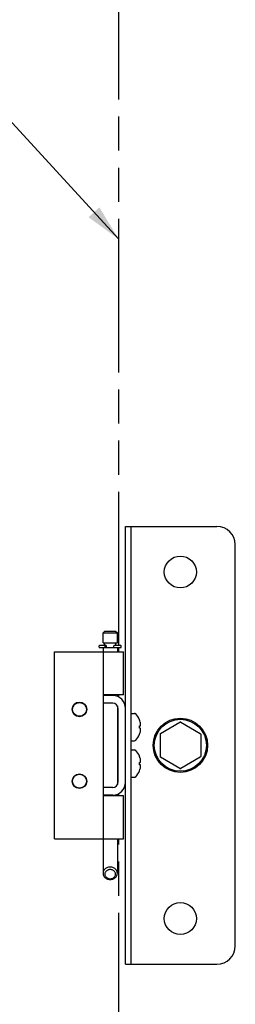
# Model space of a CAD drawing. Header units: inches. Extents: x 0 to 85, y 0 to 55.
# Tile 5 of 9: x 19.6 to 22.6, y 24.5 to 38. Entities that reach past the tile are written whole.
import ezdxf

# ---------------------------------------------------------------- set-up
doc = ezdxf.new("R2010")
doc.units = ezdxf.units.IN
doc.header["$LTSCALE"] = 4.675
doc.header["$MEASUREMENT"] = 0
doc.linetypes.add('PHANTOM', pattern=[0.8, 0.45, -0.05, 0.1, -0.05, 0.1, -0.05])
doc.layers.get('0').update_dxf_attribs({"linetype": 'CONTINUOUS'})
doc.layers.add('02___PRT_ALL_AXES', color=7, linetype='CONTINUOUS')
doc.layers.add('DEFAULT_3', color=7, linetype='PHANTOM')
doc.styles.get("Standard").update_dxf_attribs({"font": 'arial.ttf'})
doc.dimstyles.get("Standard").update_dxf_attribs({"dimtxt": 0.425, "dimasz": 0.5, "dimexe": 0.09, "dimexo": 0.07, "dimgap": 0.09, "dimtad": 0, "dimtih": 1, "dimtoh": 1, "dimzin": 4, "dimdsep": 46, "dimtxsty": 'Standard', "dimblk": '_FILLED', "dimblk1": '_FILLED', "dimblk2": '_FILLED', "dimcen": 0.09, "dimazin": 1, "dimtp": 0.01, "dimtm": 0.01, "dimtfac": 1, "dimtofl": 0, "dimtmove": 0, "dimatfit": 3, "dimldrblk": '_FILLED', "dimfxl": 0, "dimtolj": 1, "dimtzin": 4, "dimarcsym": 0})

# ---------------------------------------------------------------- blocks, each defined once
blk = doc.blocks.new('_FILLED')
at = {"color": 0, "linetype": 'ByBlock'}
blk.add_solid([(0, 0), (-1, 0.2), (-1, -0.2)], dxfattribs=at)

msp = doc.modelspace()

# ---------------------------------------------------------------- linework, layer by layer
at = {"color": 3, "linetype": 'Continuous'}
for p, q in [((21.061, 25.043), (21.061, 31.043)), ((20.887, 28.724), (20.762, 28.724)), ((20.887, 27.361), (20.762, 27.361))]:
    msp.add_line(p, q, dxfattribs=at)
at = {"color": 7, "linetype": 'Continuous'}
for p, q in [((21.061, 31.043), (22.311, 31.043)), ((21.139, 25.043), (21.139, 31.043)), ((22.561, 25.293), (22.561, 30.793)), ((20.779, 29.608), (20.754, 29.583)), ((20.754, 29.445), (20.754, 29.583)), ((20.754, 29.583), (20.95, 29.583)), ((20.779, 29.608), (20.925, 29.608)), ((20.925, 29.608), (20.95, 29.583)), ((20.95, 29.445), (20.95, 29.583)), ((20.754, 29.445), (20.95, 29.445)), ((20.774, 29.414), (20.774, 29.445)), ((20.93, 29.414), (20.93, 29.445)), ((20.092, 26.763), (20.092, 29.323)), ((20.092, 29.323), (21.032, 29.323)), ((20.702, 29.388), (20.702, 29.404)), ((20.707, 29.383), (20.997, 29.383)), ((20.712, 29.414), (20.789, 29.414)), ((20.754, 29.383), (20.754, 29.323)), ((20.762, 26.763), (20.762, 29.323)), ((20.783, 29.388), (20.783, 29.404)), ((20.8, 29.388), (20.8, 29.404)), ((20.904, 29.388), (20.904, 29.404)), ((20.915, 29.414), (20.992, 29.414)), ((20.95, 29.383), (20.95, 29.323)), ((21.002, 29.388), (21.002, 29.404)), ((21.032, 28.733), (21.032, 29.323)), ((21.032, 28.733), (20.762, 28.733)), ((20.887, 28.62), (20.762, 28.62)), ((20.95, 28.733), (20.95, 28.713)), ((20.95, 28.582), (20.95, 27.504)), ((20.957, 28.55), (20.957, 27.535)), ((21.139, 28.479), (21.186, 28.479)), ((21.253, 28.391), (21.252, 28.392)), ((21.252, 28.392), (21.253, 28.392)), ((21.539, 28.206), (21.806, 28.36)), ((21.816, 28.36), (22.084, 28.206)), ((21.252, 28.308), (21.253, 28.308)), ((21.253, 28.277), (21.252, 28.277)), ((21.253, 28.308), (21.263, 28.308)), ((21.263, 28.277), (21.253, 28.277)), ((21.139, 28.106), (21.186, 28.106)), ((21.252, 28.194), (21.253, 28.195)), ((21.253, 28.193), (21.252, 28.194)), ((21.534, 28.197), (21.534, 27.888)), ((22.089, 28.197), (22.089, 27.888)), ((21.139, 27.979), (21.186, 27.979)), ((21.253, 27.891), (21.252, 27.892)), ((21.252, 27.892), (21.253, 27.892)), ((21.252, 27.808), (21.253, 27.808)), ((21.253, 27.808), (21.263, 27.808)), ((21.806, 27.725), (21.539, 27.88)), ((22.084, 27.88), (21.816, 27.725)), ((21.253, 27.777), (21.252, 27.777)), ((21.252, 27.694), (21.253, 27.695)), ((21.253, 27.693), (21.252, 27.694)), ((21.263, 27.777), (21.253, 27.777)), ((21.139, 27.606), (21.186, 27.606)), ((20.887, 27.465), (20.762, 27.465)), ((20.762, 27.353), (21.032, 27.353)), ((20.95, 27.373), (20.95, 27.353)), ((21.032, 26.763), (21.032, 27.353)), ((20.092, 26.763), (21.032, 26.763)), ((20.754, 26.763), (20.754, 26.289)), ((20.95, 26.763), (20.95, 26.289)), ((21.061, 25.043), (22.311, 25.043))]:
    msp.add_line(p, q, dxfattribs=at)
for points in [[(20.783, 29.404), (20.783, 29.405), (20.783, 29.406), (20.783, 29.407), (20.783, 29.408), (20.782, 29.409), (20.782, 29.41), (20.782, 29.411), (20.781, 29.411), (20.781, 29.412), (20.78, 29.412), (20.78, 29.413), (20.78, 29.413), (20.779, 29.413), (20.779, 29.413), (20.778, 29.414), (20.778, 29.414), (20.778, 29.414), (20.777, 29.414), (20.777, 29.414), (20.776, 29.414)], [(20.783, 29.388), (20.783, 29.387), (20.783, 29.387), (20.783, 29.386), (20.783, 29.386), (20.783, 29.385), (20.782, 29.385), (20.782, 29.385), (20.782, 29.384), (20.782, 29.384), (20.782, 29.384), (20.781, 29.384), (20.781, 29.383), (20.781, 29.383), (20.781, 29.383), (20.78, 29.383), (20.78, 29.383), (20.78, 29.383), (20.78, 29.383)], [(20.8, 29.404), (20.8, 29.405), (20.8, 29.407), (20.799, 29.408), (20.799, 29.409), (20.798, 29.41), (20.797, 29.411), (20.796, 29.411), (20.795, 29.412), (20.794, 29.413), (20.793, 29.413), (20.792, 29.414), (20.791, 29.414), (20.79, 29.414), (20.789, 29.414)], [(20.8, 29.388), (20.8, 29.387), (20.8, 29.386), (20.799, 29.386), (20.799, 29.385), (20.799, 29.385), (20.798, 29.384), (20.798, 29.384), (20.797, 29.384), (20.796, 29.383), (20.796, 29.383), (20.795, 29.383), (20.794, 29.383)], [(20.904, 29.404), (20.904, 29.405), (20.904, 29.407), (20.905, 29.408), (20.905, 29.409), (20.906, 29.41), (20.907, 29.411), (20.907, 29.411), (20.908, 29.412), (20.909, 29.413), (20.91, 29.413), (20.912, 29.414), (20.913, 29.414), (20.914, 29.414), (20.915, 29.414)], [(20.904, 29.388), (20.904, 29.387), (20.904, 29.386), (20.904, 29.386), (20.905, 29.385), (20.905, 29.385), (20.906, 29.384), (20.906, 29.384), (20.907, 29.384), (20.907, 29.383), (20.908, 29.383), (20.909, 29.383), (20.909, 29.383)], [(21.268, 28.328), (21.267, 28.332), (21.267, 28.336), (21.267, 28.34), (21.266, 28.344), (21.265, 28.348), (21.265, 28.353), (21.264, 28.357), (21.263, 28.361)], [(21.252, 28.277), (21.253, 28.283), (21.253, 28.288), (21.253, 28.293), (21.253, 28.298), (21.253, 28.303), (21.252, 28.308)], [(21.263, 28.308), (21.264, 28.311), (21.265, 28.313), (21.265, 28.316), (21.266, 28.318), (21.267, 28.321), (21.267, 28.323), (21.267, 28.325), (21.268, 28.328)], [(21.268, 28.258), (21.267, 28.26), (21.267, 28.263), (21.267, 28.265), (21.266, 28.268), (21.265, 28.27), (21.265, 28.273), (21.264, 28.275), (21.263, 28.277)], [(21.263, 28.224), (21.264, 28.229), (21.265, 28.233), (21.265, 28.238), (21.266, 28.242), (21.267, 28.246), (21.267, 28.25), (21.267, 28.254), (21.268, 28.258)], [(21.252, 27.777), (21.253, 27.783), (21.253, 27.788), (21.253, 27.793), (21.253, 27.798), (21.253, 27.803), (21.252, 27.808)], [(21.268, 27.828), (21.267, 27.832), (21.267, 27.836), (21.267, 27.84), (21.266, 27.844), (21.265, 27.848), (21.265, 27.853), (21.264, 27.857), (21.263, 27.861)], [(21.263, 27.808), (21.264, 27.811), (21.265, 27.813), (21.265, 27.816), (21.266, 27.818), (21.267, 27.821), (21.267, 27.823), (21.267, 27.825), (21.268, 27.828)], [(21.268, 27.758), (21.267, 27.76), (21.267, 27.763), (21.267, 27.765), (21.266, 27.768), (21.265, 27.77), (21.265, 27.773), (21.264, 27.775), (21.263, 27.777)], [(21.263, 27.724), (21.264, 27.729), (21.265, 27.733), (21.265, 27.738), (21.266, 27.742), (21.267, 27.746), (21.267, 27.75), (21.267, 27.754), (21.268, 27.758)], [(20.852, 26.374), (20.84, 26.373), (20.829, 26.371), (20.817, 26.368), (20.807, 26.364), (20.796, 26.359), (20.787, 26.353), (20.779, 26.345), (20.771, 26.337), (20.765, 26.329), (20.76, 26.319), (20.757, 26.309), (20.755, 26.299), (20.754, 26.289)], [(20.852, 26.34), (20.843, 26.339), (20.835, 26.338), (20.826, 26.336), (20.818, 26.333), (20.811, 26.329), (20.804, 26.324), (20.797, 26.319), (20.792, 26.313), (20.787, 26.306), (20.784, 26.299), (20.781, 26.292), (20.779, 26.284), (20.779, 26.277), (20.779, 26.269), (20.781, 26.261), (20.784, 26.254), (20.787, 26.247), (20.792, 26.241), (20.797, 26.235), (20.804, 26.229), (20.811, 26.224), (20.818, 26.22), (20.826, 26.217), (20.835, 26.215), (20.843, 26.214), (20.852, 26.213)], [(20.95, 26.289), (20.949, 26.299), (20.947, 26.309), (20.944, 26.319), (20.939, 26.329), (20.932, 26.337), (20.925, 26.345), (20.917, 26.353), (20.907, 26.359), (20.897, 26.364), (20.886, 26.368), (20.875, 26.371), (20.864, 26.373), (20.852, 26.374)], [(20.852, 26.213), (20.861, 26.214), (20.869, 26.215), (20.878, 26.217), (20.886, 26.22), (20.893, 26.224), (20.9, 26.229), (20.906, 26.235), (20.912, 26.241), (20.916, 26.247), (20.92, 26.254), (20.923, 26.261), (20.924, 26.269), (20.925, 26.277), (20.924, 26.284), (20.923, 26.292), (20.92, 26.299), (20.916, 26.306), (20.912, 26.313), (20.906, 26.319), (20.9, 26.324), (20.893, 26.329), (20.886, 26.333), (20.878, 26.336), (20.869, 26.338), (20.861, 26.339), (20.852, 26.34)], [(20.754, 26.289), (20.755, 26.279), (20.757, 26.269), (20.76, 26.259), (20.765, 26.25), (20.771, 26.241), (20.779, 26.233), (20.787, 26.225), (20.796, 26.219), (20.807, 26.214), (20.817, 26.21), (20.829, 26.207), (20.84, 26.205), (20.852, 26.204)], [(20.852, 26.204), (20.864, 26.205), (20.875, 26.207), (20.886, 26.21), (20.897, 26.214), (20.907, 26.219), (20.917, 26.225), (20.925, 26.233), (20.932, 26.241), (20.939, 26.25), (20.943, 26.259), (20.947, 26.269), (20.949, 26.279), (20.95, 26.289)]]:
    msp.add_lwpolyline(points, dxfattribs=at)
for centre, radius in [((20.432, 28.535), 0.1), ((20.432, 28.535), 0.095), ((20.432, 27.551), 0.1), ((20.432, 27.551), 0.095)]:
    msp.add_circle(centre, radius, dxfattribs=at)
for centre, radius, start, end in [((22.311, 30.793), 0.25, 0, 90), ((20.712, 29.404), 0.01, 90, 180), ((20.707, 29.388), 0.005, 180, 270), ((20.992, 29.404), 0.01, 0, 90), ((20.997, 29.388), 0.005, 270, 360), ((20.887, 28.55), 0.07, 0, 90), ((21.186, 28.459), 0.02, 43.5138, 90), ((21.011, 28.293), 0.262, 22.3357, 43.5138), ((21.011, 28.293), 0.261, 15.1941, 22.0894), ((21.811, 28.352), 0.01, 60, 120), ((21.011, 28.293), 0.261, 337.9106, 344.8059), ((21.544, 28.197), 0.01, 120, 179.9876), ((22.079, 28.197), 0.01, 0, 60), ((21.186, 28.126), 0.02, 270, 316.4862), ((21.011, 28.293), 0.262, 316.4862, 337.6643), ((21.186, 27.959), 0.02, 43.5138, 90), ((21.011, 27.793), 0.262, 22.3357, 43.5138), ((21.011, 27.793), 0.261, 15.1941, 22.0894), ((21.544, 27.888), 0.01, 180, 239.988), ((22.079, 27.888), 0.01, 300, 360), ((21.011, 27.793), 0.262, 316.4862, 337.6643), ((21.011, 27.793), 0.261, 337.9106, 344.8059), ((21.811, 27.734), 0.01, 240.0117, 300), ((20.887, 27.535), 0.07, 270, 360), ((21.186, 27.626), 0.02, 270, 316.4862), ((22.311, 25.293), 0.25, 270, 360)]:
    msp.add_arc(centre, radius, start, end, dxfattribs=at)
at = {"color": 3, "linetype": 'Continuous'}
for centre, start, end in [((20.887, 28.55), 0, 90), ((20.887, 27.535), 270, 360)]:
    msp.add_arc(centre, 0.174, start, end, dxfattribs=at)
at = {"layer": '02___PRT_ALL_AXES', "color": 7, "linetype": 'Continuous'}
for p, q in [((20.957, 28.463), (20.95, 28.463)), ((20.957, 28.123), (20.95, 28.123)), ((20.957, 27.963), (20.95, 27.963)), ((20.957, 27.623), (20.95, 27.623))]:
    msp.add_line(p, q, dxfattribs=at)
for centre, radius in [((21.811, 30.418), 0.219), ((21.811, 28.043), 0.372), ((21.811, 28.043), 0.356), ((21.811, 25.668), 0.219)]:
    msp.add_circle(centre, radius, dxfattribs=at)
at = {"layer": 'DEFAULT_3', "color": 8, "linetype": 'PHANTOM'}
for p, q in [((20.968, 29.414), (20.968, 40.013)), ((20.968, 29.323), (20.968, 29.383)), ((20.968, 28.705), (20.968, 28.733)), ((20.968, 27.353), (20.968, 27.381)), ((20.968, 16.164), (20.968, 26.763))]:
    msp.add_line(p, q, dxfattribs=at)

# ---------------------------------------------------------------- leaders
at = {"color": 2, "linetype": 'Continuous', "annotation_type": 0, "has_hookline": 1, "hookline_direction": 1, "text_width": 6.994}
msp.add_leader([(20.968, 34.979), (19.291, 36.813), (18.666, 36.813)], dimstyle='Standard', override={"dimtad": 0}, dxfattribs=at)

doc.saveas('drawing.dxf')
